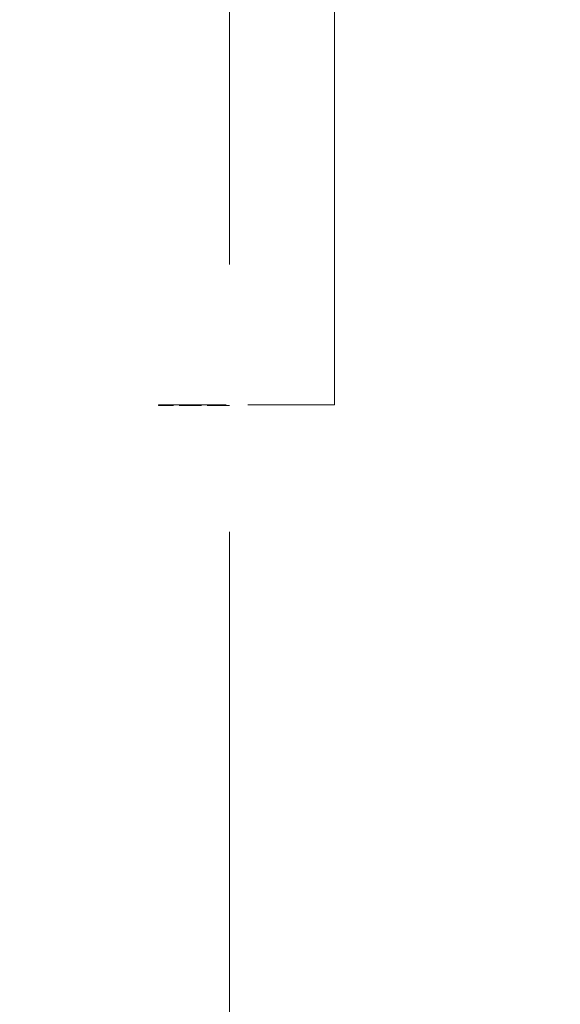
# Model space of a CAD drawing. Header units: millimetres. Extents: x 110 to 3135, y 110 to 2200.
# Tile 202 of 256: x 1420 to 1434, y 1541 to 1567. Entities that reach past the tile are written whole.
import ezdxf

# ---------------------------------------------------------------- set-up
doc = ezdxf.new("R2010")
doc.units = ezdxf.units.MM
doc.header["$LTSCALE"] = 11
doc.linetypes.add('DASHED', pattern=[0.2068, 0.1655, -0.0413])
for name, color, linetype, lineweight in [('Dimension (ISO)', 7, 'Continuous', 9), ('Hidden (ISO)', 7, 'DASHED', 9), ('Visible (ISO)', 7, 'Continuous', 18)]:
    doc.layers.add(name, color=color, linetype=linetype, lineweight=lineweight)
doc.styles.add('Note Text (ISO)', font='tahoma.ttf')
doc.dimstyles.new('Default (ISO)', dxfattribs={"dimscale": 11, "dimtxt": 2.5, "dimasz": 2.5, "dimexe": 1, "dimexo": 1, "dimgap": 0.762, "dimtad": 1, "dimrnd": 1e-08, "dimtxsty": 'Note Text (ISO)', "dimcen": 0.09, "dimdle": 10, "dimclrd": 256, "dimclre": 256, "dimclrt": 256, "dimazin": 2, "dimtfac": 1, "dimtmove": 0, "dimatfit": 3, "dimfxl": 0, "dimtolj": 1, "dimtzin": 0, "dimlwd": -1, "dimlwe": -1, "dimarcsym": 0})

# ---------------------------------------------------------------- blocks, each defined once
blk = doc.blocks.new('*D14')
at = {"layer": 'Defpoints', "color": 0}
for p in [(1363.102, 1893.684), (1363.102, 1610.532), (1996.598, 1378.258)]:
    blk.add_point(p, dxfattribs=at)
at = {"layer": 'Dimension (ISO)'}
for p, q in [((1363.102, 1621.532), (1363.102, 1904.684)), ((1996.598, 1389.258), (1996.598, 1904.684)), ((1969.098, 1893.684), (1390.602, 1893.684))]:
    blk.add_line(p, q, dxfattribs=at)
for points in [[(1390.602, 1898.267), (1390.602, 1889.1), (1363.102, 1893.684)], [(1969.098, 1898.267), (1969.098, 1889.1), (1996.598, 1893.684)]]:
    blk.add_solid(points, dxfattribs=at)
at = {"layer": 'Dimension (ISO)', "insert": (1655.136, 1930.711), "char_height": 27.5, "attachment_point": 1, "style": 'Note Text (ISO)'}
blk.add_mtext('\\A1; 320', dxfattribs=at)
blk = doc.blocks.new('*D15')
at = {"layer": 'Defpoints', "color": 0}
for p in [(1664.09, 1812.183), (1363.102, 1610.532), (1664.09, 1397.501)]:
    blk.add_point(p, dxfattribs=at)
at = {"layer": 'Dimension (ISO)'}
for p, q in [((1363.102, 1621.532), (1363.102, 1823.183)), ((1664.09, 1408.501), (1664.09, 1823.183)), ((1390.602, 1812.183), (1636.59, 1812.183))]:
    blk.add_line(p, q, dxfattribs=at)
for points in [[(1390.602, 1816.766), (1390.602, 1807.6), (1363.102, 1812.183)], [(1636.59, 1816.766), (1636.59, 1807.6), (1664.09, 1812.183)]]:
    blk.add_solid(points, dxfattribs=at)
at = {"layer": 'Dimension (ISO)', "insert": (1466.849, 1849.155), "char_height": 27.5, "attachment_point": 1, "style": 'Note Text (ISO)'}
blk.add_mtext('\\A1;164', dxfattribs=at)

msp = doc.modelspace()

# ---------------------------------------------------------------- linework, layer by layer
at = {"layer": 'Hidden (ISO)', "ltscale": 8.059317}
for p, q in [((1425.756, 1612.151), (1425.756, 1557.151)), ((1428.506, 1557.151), (1428.506, 1612.151))]:
    msp.add_line(p, q, dxfattribs=at)
at = {"layer": 'Hidden (ISO)', "ltscale": 0.003073}
for p, q in [((1423.905, 1557.132), (1423.905, 1557.151)), ((1423.905, 1557.151), (1423.923, 1557.151))]:
    msp.add_line(p, q, dxfattribs=at)
at = {"layer": 'Hidden (ISO)', "ltscale": 0.320369}
msp.add_line((1425.756, 1557.132), (1423.905, 1557.132), dxfattribs=at)
at = {"layer": 'Hidden (ISO)', "ltscale": 1.245918}
msp.add_line((1428.506, 1557.151), (1423.923, 1557.151), dxfattribs=at)
at = {"layer": 'Hidden (ISO)', "ltscale": 7.267459}
msp.add_line((1425.756, 1259.556), (1425.756, 1557.132), dxfattribs=at)
at = {"layer": 'Hidden (ISO)', "ltscale": 7.188023}
msp.add_arc((1339.59, 1397.501), 321.75, 0, 84.44127, dxfattribs=at)
at = {"layer": 'Visible (ISO)'}
msp.add_arc((1339.59, 1397.501), 324.5, 0, 84.48852, dxfattribs=at)

# ---------------------------------------------------------------- dimensions: what is measured, and where the dimension line sits
at = {"layer": 'Dimension (ISO)'}
dim = msp.add_linear_dim(base=(1363.102, 1893.684), p1=(1996.598, 1378.258), p2=(1363.102, 1610.532), angle=180, text=' 320', dimstyle='Default (ISO)', override={"dimdec": 2, "dimlfac": 0.545455, "dimtp": 0, "dimtm": 0, "dimtdec": 2, "dimtofl": 0, "dimatfit": 1}, dxfattribs=at)
dim.commit()
dim.dimension.update_dxf_attribs({"geometry": '*D14', "text_midpoint": (1691.252, 1893.684), "dimtype": 160})
dim = msp.add_linear_dim(base=(1664.09, 1812.183), p1=(1363.102, 1610.532), p2=(1664.09, 1397.501), angle=180, dimstyle='Default (ISO)', override={"dimdec": 0, "dimlfac": 0.545455, "dimtp": 0, "dimtm": 0, "dimtdec": 0, "dimtofl": 0, "dimatfit": 1}, dxfattribs=at)
dim.commit()
dim.dimension.update_dxf_attribs({"geometry": '*D15', "text_midpoint": (1495.263, 1812.183), "dimtype": 160})

doc.saveas('drawing.dxf')
